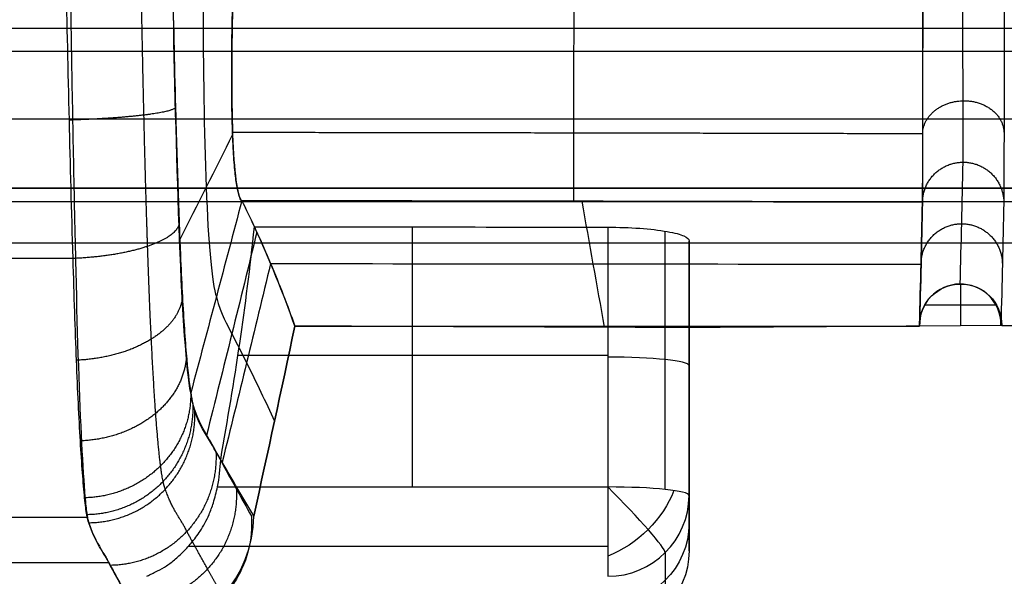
# Model space of a CAD drawing. Header units: millimetres. Extents: x -600 to 600, y -3 to 460.
# Tile 62 of 123: x 24 to 96, y 101 to 142. Entities that reach past the tile are written whole.
import ezdxf

# ---------------------------------------------------------------- set-up
doc = ezdxf.new("R2010")
doc.units = ezdxf.units.MM
doc.header["$MEASUREMENT"] = 0
doc.layers.add('Predefinito', color=7, linetype='Continuous', true_color=0x000000)

msp = doc.modelspace()

# ---------------------------------------------------------------- linework, layer by layer
at = {"layer": 'Predefinito'}
for p, q in [((572.741, 135.125, 94.359), (-572.725, 135.125, 94.359)), ((-578.361, 130.036, 125.002), (578.372, 130.041, 124.972)), ((578.366, 130.036, 125.002), (-578.361, 130.036, 125.002)), ((578.366, 129.022, 128.331), (-578.361, 129.022, 128.331)), ((52.476, 107.975, 74.879), (52.476, 127.167, 74.879)), ((66.865, 127.149, 74.879), (66.865, 107.975, 74.879)), ((71.108, 107.791, 76.627), (71.108, 126.853, 76.627)), ((-578.361, 125.997, 130), (578.366, 125.997, 130)), ((578.355, 125.967, 130), (-578.361, 125.957, 130)), ((72.865, 107.346, 80.846), (72.865, 126.153, 80.846)), ((27.615, 124.841, 15.633), (-0.392, 124.834, 15.634)), ((72.865, 105.305, 100.239), (72.865, 122.98, 100.239)), ((92.898, 119.87, 119), (92.898, 122.953, 119)), ((95.546, 121.398, 119), (90.242, 121.398, 119)), ((72.865, 119.849, 119.632), (72.865, 103.264, 119.632)), ((89.869, 119.841, 119), (89.868, 119.841, 119)), ((89.869, 119.841, 119), (89.868, 119.841, 119)), ((95.929, 119.899, 119), (89.869, 119.841, 119)), ((95.929, 119.899, 119), (249.656, 119.806, 119)), ((66.865, 117.669, 74.879), (39.593, 117.669, 74.879)), ((72.865, 116.75, 80.846), (72.865, 112.667, 119.632)), ((38.087, 107.975, 74.879), (66.865, 107.975, 74.879)), ((72.865, 103.264, 119.632), (72.865, 107.346, 80.846)), ((28.497, 105.72, 37.307), (-0.472, 105.713, 37.307)), ((66.865, 103.571, 76.183), (35.92, 103.571, 76.183)), ((71.108, 103.127, 80.402), (71.108, 99.045, 119.188)), ((30.078, 102.384, 67.464), (-0.552, 102.376, 67.464))]:
    msp.add_line(p, q, dxfattribs=at)
at = {"layer": 'Predefinito', "extrusion": (-0.0017, -0.034759, -0.999394)}
msp.add_arc((86.668, -131.047, -68.165), 3.002, 176.5058, 177.61778, dxfattribs=at)
at = {"layer": 'Predefinito', "extrusion": (-0.001697, -0.03582, -0.999357)}
msp.add_arc((86.87, -130.843, -68.299), 3.002, 173.4628, 176.59452, dxfattribs=at)
at = {"layer": 'Predefinito', "extrusion": (-7.35598e-15, 0.994507, 0.104672)}
msp.add_arc((-66.865, 68.163, 124.754), 6, 180, 270, dxfattribs=at)
at = {"layer": 'Predefinito', "extrusion": (-1, 0, 0)}
msp.add_arc((-107.346, 80.846, -66.865), 6, 263.99171, 353.99171, dxfattribs=at)
at = {"layer": 'Predefinito', "extrusion": (-3.15682e-15, 0.994507, 0.104672)}
msp.add_arc((-66.865, 69.166, 115.219), 6, 180, 270, dxfattribs=at)
at = {"layer": 'Predefinito', "extrusion": (0.707107, 0.703222, 0.074014)}
msp.add_arc((28.964, 71.513, 128.753), 6, 184.2563, 274.2563, dxfattribs=at)
at = {"layer": 'Predefinito', "extrusion": (-0.503912, 0.574574, -0.644932)}
msp.add_arc((-121.051, 85.402, -24.156), 6, 229.39203, 299.49268, dxfattribs=at)
at = {"layer": 'Predefinito', "extrusion": (4.05025e-15, -0.104672, 0.994507)}
msp.add_arc((66.865, 115.219, 69.166), 6, 270, 360, dxfattribs=at)
at = {"layer": 'Predefinito', "extrusion": (-1.51885e-15, 0.104672, -0.994507)}
msp.add_arc((-66.865, 115.219, -88.666), 6, 180, 270, dxfattribs=at)
at = {"layer": 'Predefinito', "extrusion": (6.8497e-16, 0.104672, -0.994507)}
msp.add_arc((-66.865, 115.219, -108.166), 6, 180, 270, dxfattribs=at)
at = {"layer": 'Predefinito'}
for points, knots in [([(34.589, 155.611, 20.946), (34.694, 149.071, 21.345), (34.818, 142.52, 21.004), (34.991, 136.005, 21.543), (35.01, 135.326, 21.6), (35.028, 134.647, 21.667), (35.048, 133.969, 21.748)], [-171.042443, -171.042443, -171.042443, -171.042443, -151.339065, -151.339065, -151.339065, -149.276278, -149.276278, -149.276278, -149.276278]), ([(28.599, 105.335, 39.636), (28.547, 105.484, 38.771), (28.447, 105.786, 36.375), (28.238, 107.532, 30.631), (27.973, 111.069, 24.803), (27.68, 117.071, 19.036), (27.513, 122.092, 16.515), (27.439, 124.841, 15.633), (27.331, 128.361, 14.531), (27.24, 131.807, 14.001), (27.163, 135.054, 13.697), (26.988, 142.394, 13.057), (26.863, 148.923, 13.361), (26.758, 154.975, 12.951)], [118.781, 118.781, 118.781, 118.781, 121.744714, 124.708428, 130.708483, 136.660536, 142.612588, 142.612588, 142.612588, 151.339065, 151.339065, 151.339065, 171.042443, 171.042443, 171.042443, 171.042443]), ([(27.102, 155.318, 12.93), (27.105, 154.988, 12.951), (27.109, 154.659, 12.971), (27.117, 153.999, 13.008), (27.121, 153.669, 13.025), (27.133, 152.678, 13.072), (27.141, 152.017, 13.097), (27.167, 150.029, 13.161), (27.184, 148.702, 13.188), (27.24, 144.718, 13.257), (27.28, 142.06, 13.289), (27.368, 136.771, 13.524), (27.415, 134.14, 13.728), (27.493, 130.245, 14.315), (27.52, 128.956, 14.557), (27.563, 127.038, 15.008), (27.578, 126.401, 15.173), (27.601, 125.451, 15.446), (27.609, 125.135, 15.541), (27.623, 124.504, 15.739), (27.629, 124.191, 15.845), (27.744, 118.899, 17.736), (27.892, 114.487, 21.018), (28.144, 109.586, 27.257), (28.233, 108.239, 29.556), (28.358, 106.754, 33.215), (28.398, 106.349, 34.469), (28.453, 105.966, 36.069), (28.464, 105.895, 36.39), (28.487, 105.766, 37.036), (28.498, 105.71, 37.361), (28.536, 105.543, 38.335), (28.563, 105.437, 38.985), (28.599, 105.335, 39.636)], [-171.472511, -171.472511, -171.472511, -171.472511, -170.649389, -170.649389, -169.826266, -169.826266, -168.18002, -168.18002, -164.88753, -164.88753, -158.304538, -158.304538, -151.713789, -151.713789, -148.422387, -148.422387, -146.776687, -146.776687, -145.953836, -145.953836, -145.130986, -145.130986, -131.952216, -131.952216, -125.362284, -125.362284, -122.071642, -122.071642, -121.248982, -121.248982, -120.426321, -120.426321, -118.781, -118.781, -118.781, -118.781]), ([(39.219, 144.24, 48.992), (39.121, 140.453, 49.164), (39.101, 136.755, 50.74), (39.306, 131.237, 55.937), (39.535, 129.452, 59.538), (39.879, 129.091, 63.298)], [117.643101, 117.643101, 117.643101, 117.643101, 131.810457, 131.810457, 145.977813, 145.977813, 145.977813, 145.977813]), ([(39.879, 129.068, 63.296), (39.83, 129.125, 62.76), (39.781, 129.212, 62.206), (39.685, 129.46, 61.054), (39.637, 129.622, 60.455), (39.542, 130.047, 59.209), (39.496, 130.311, 58.561), (39.405, 130.984, 57.205), (39.361, 131.393, 56.498), (39.299, 132.178, 55.388), (39.279, 132.469, 55.011), (39.241, 133.125, 54.24), (39.223, 133.49, 53.848), (39.189, 134.367, 53.007), (39.175, 134.867, 52.583), (39.153, 135.892, 51.815), (39.145, 136.422, 51.465), (39.13, 138.183, 50.446), (39.135, 139.46, 49.923), (39.165, 141.919, 49.247), (39.189, 143.1, 49.07), (39.219, 144.24, 49.017)], [-145.977813, -145.977813, -145.977813, -145.977813, -142.657269, -142.657269, -139.339369, -139.339369, -136.02092, -136.02092, -132.701039, -132.701039, -131.040881, -131.040881, -129.380724, -129.380724, -127.52406, -127.52406, -125.667397, -125.667397, -121.506181, -121.506181, -117.643101, -117.643101, -117.643101, -117.643101]), ([(37.029, 143.58, 35.068), (37.03, 138.881, 35.302), (37.101, 134.184, 36.163), (37.403, 126.013, 40.493), (37.677, 122.979, 44.561), (38.004, 122.001, 49.152)], [117.643101, 117.643101, 117.643101, 117.643101, 131.810457, 131.810457, 145.977813, 145.977813, 145.977813, 145.977813]), ([(90.077, 128.911, 63.57), (90.078, 129.017, 62.636), (90.081, 129.238, 61.726), (90.087, 129.841, 59.975), (90.092, 130.228, 59.13), (90.1, 131.121, 57.516), (90.104, 131.621, 56.764), (90.11, 132.712, 55.339), (90.111, 133.308, 54.66), (90.111, 134.61, 53.367), (90.109, 135.281, 52.786), (90.104, 136.686, 51.724), (90.101, 137.421, 51.241), (90.096, 138.987, 50.382), (90.094, 139.793, 50.017), (90.093, 141.454, 49.445), (90.095, 142.31, 49.236), (90.097, 143.186, 49.131)], [56.1943315, 56.1943315, 56.1943315, 56.1943315, 56.2991576, 56.2991576, 56.4039786, 56.4039786, 56.5115758, 56.5115758, 56.6186545, 56.6186545, 56.7260905, 56.7260905, 56.8334282, 56.8334282, 56.9382537, 56.9382537, 57.0430533, 57.0430533, 57.0430533, 57.0430533]), ([(36.114, 114.914, 35.007), (35.809, 116.507, 29.584), (35.494, 120.79, 25.049), (35.099, 131.613, 21.586), (34.938, 137.308, 21.441), (34.84, 142.919, 21.144)], [-145.977813, -145.977813, -145.977813, -145.977813, -131.810457, -131.810457, -117.643101, -117.643101, -117.643101, -117.643101]), ([(-567.312, 140.013, 64.925), (-472.758, 140.041, 64.756), (-378.205, 140.069, 64.584), (-189.098, 140.12, 64.279), (-94.545, 140.141, 64.151), (47.286, 140.141, 64.153), (94.562, 140.135, 64.186), (189.116, 140.118, 64.292), (236.392, 140.106, 64.365), (330.946, 140.08, 64.521), (378.222, 140.066, 64.604), (472.776, 140.039, 64.767), (520.052, 140.026, 64.847), (567.329, 140.012, 64.932)], [-1231.631239, -1231.631239, -1231.631239, -1231.631239, -947.941361, -947.941361, -664.251405, -664.251405, -522.406489, -522.406489, -380.561607, -380.561607, -238.71673, -238.71673, -96.871851, -96.871851, -96.871851, -96.871851]), ([(35.048, 133.969, 21.748), (35.106, 131.954, 21.973), (35.171, 129.971, 22.295), (35.261, 127.511, 22.926), (35.279, 127.023, 23.063), (35.318, 126.017, 23.372), (35.334, 125.597, 23.514), (35.395, 124.134, 24.102), (35.437, 123.231, 24.568), (35.572, 120.628, 26.225), (35.673, 119.101, 27.634), (35.887, 116.609, 30.874), (35.998, 115.646, 32.695), (36.102, 115.027, 34.638)], [125.162302, 125.162302, 125.162302, 125.162302, 130.232657, 130.232657, 131.501282, 131.501282, 132.859942, 132.859942, 135.437838, 135.437838, 140.564364, 140.564364, 145.65543, 145.65543, 145.65543, 145.65543]), ([(40.81, 127.172, 74.879), (40.871, 127.043, 75.658), (40.93, 126.914, 76.436), (41.343, 126.015, 81.855), (41.681, 125.245, 86.496), (42.652, 122.933, 100.422), (43.243, 121.389, 109.71), (43.793, 119.846, 119)], [160.661425, 160.661425, 160.661425, 160.661425, 163.622145, 163.622145, 181.266477, 181.266477, 216.55514, 216.55514, 216.55514, 216.55514]), ([(66.865, 127.149, 74.879), (67.678, 127.148, 74.879), (68.477, 127.12, 75.043), (69.966, 127.013, 75.675), (70.667, 126.933, 76.152), (71.81, 126.729, 77.37), (72.221, 126.616, 78.054), (72.748, 126.383, 79.455), (72.865, 126.265, 80.17), (72.865, 126.153, 80.846)], [0, 0, 0, 0, 2.433054, 2.433054, 4.854856, 4.854856, 7.158706, 7.158706, 9.460528, 9.460528, 9.460528, 9.460528]), ([(95.867, 119.953, 119.001), (95.867, 120.761, 118.998), (95.543, 121.532, 118.997), (94.39, 122.66, 118.997), (93.616, 122.967, 119), (92.001, 122.936, 119.002), (91.234, 122.595, 119.002), (90.13, 121.419, 119), (89.84, 120.643, 119), (89.869, 119.841, 119)], [0.049644, 0.049644, 0.049644, 0.049644, 2.4236, 2.4236, 4.788647, 4.788647, 7.171101, 7.171101, 9.527286, 9.527286, 9.527286, 9.527286]), ([(89.868, 119.841, 119), (89.867, 119.877, 119), (89.866, 119.913, 119), (89.866, 121.605, 119), (91.223, 122.95, 119), (94.571, 122.955, 119), (95.929, 121.613, 119), (95.929, 119.899, 119)], [-9.527286, -9.527286, -9.527286, -9.527286, -9.424543, -9.424543, -4.71336, -4.71336, 0, 0, 0, 0]), ([(38.004, 122.001, 49.152), (38.387, 120.632, 54.86), (38.775, 119.988, 60.721), (39.517, 118.562, 72.369), (39.881, 117.865, 78.201), (40.95, 115.684, 95.684), (41.631, 114.272, 107.346), (42.293, 112.835, 119.006)], [145.977813, 145.977813, 145.977813, 145.977813, 163.622145, 163.622145, 181.266477, 181.266477, 216.55514, 216.55514, 216.55514, 216.55514]), ([(36.102, 115.027, 34.638), (36.105, 115.005, 34.692), (36.108, 114.983, 34.747), (36.163, 114.603, 35.711), (36.214, 114.316, 36.649), (36.315, 113.904, 38.56), (36.364, 113.779, 39.532), (36.416, 113.622, 40.494)], [-124.886933, -124.886933, -124.886933, -124.886933, -124.708428, -124.708428, -121.744714, -121.744714, -118.781, -118.781, -118.781, -118.781]), ([(40.759, 105.831, 119), (39.984, 107.162, 104.974), (39.209, 108.443, 90.942), (38.047, 110.493, 69.907), (37.659, 111.115, 62.884), (36.888, 112.426, 48.867), (36.488, 112.945, 41.785), (36.114, 114.914, 35.007)], [-216.545402, -216.545402, -216.545402, -216.545402, -181.266477, -181.266477, -163.622145, -163.622145, -145.977813, -145.977813, -145.977813, -145.977813]), ([(36.416, 113.622, 40.494), (36.934, 112.141, 50.193), (37.448, 111.649, 60.015), (37.972, 110.584, 69.792), (38.473, 109.626, 79.212), (38.974, 108.753, 88.642), (39.476, 107.842, 98.07), (39.847, 107.167, 105.053), (40.219, 106.493, 112.036), (40.591, 105.821, 119.02)], [-118.781, -118.781, -118.781, -118.781, -89.261468, -89.261468, -89.261468, -60.806566, -60.806566, -60.806566, -39.72844, -39.72844, -39.72844, -39.72844]), ([(32.865, 101.379, 80.218), (32.941, 101.411, 79.916), (33.045, 101.463, 79.635), (33.279, 101.582, 79.169), (33.389, 101.638, 78.988), (33.712, 101.807, 78.521), (33.939, 101.926, 78.258), (34.28, 102.129, 77.88), (34.391, 102.199, 77.76), (34.613, 102.351, 77.52), (34.722, 102.433, 77.399), (35.053, 102.703, 77.035), (35.272, 102.901, 76.805), (35.715, 103.342, 76.368), (35.935, 103.579, 76.166), (36.381, 104.113, 75.781), (36.601, 104.404, 75.605), (37.057, 105.102, 75.266), (37.273, 105.499, 75.12), (37.584, 106.218, 74.946), (37.689, 106.504, 74.898), (37.905, 107.189, 74.836), (38.003, 107.577, 74.837), (38.087, 107.975, 74.879)], [-10.962215, -10.962215, -10.962215, -10.962215, -10.023438, -10.023438, -9.360082, -9.360082, -8.244521, -8.244521, -7.71042, -7.71042, -7.159618, -7.159618, -6.02339, -6.02339, -4.866073, -4.866073, -3.632036, -3.632036, -2.164166, -2.164166, -1.226581, -1.226581, 0, 0, 0, 0]), ([(28.599, 105.335, 39.636), (28.934, 104.31, 46.194), (29.283, 103.741, 52.823), (29.73, 102.998, 61.106), (29.82, 102.848, 62.762), (29.956, 102.609, 65.245), (30.001, 102.527, 66.072), (30.092, 102.357, 67.726), (30.138, 102.27, 68.552), (30.273, 102.013, 71.032), (30.361, 101.845, 72.685), (30.539, 101.512, 75.992), (30.628, 101.347, 77.646), (30.896, 100.858, 82.607), (31.074, 100.537, 85.914), (31.432, 99.895, 92.531), (31.611, 99.572, 95.839), (32.149, 98.596, 105.766), (32.507, 97.947, 112.385), (32.865, 97.298, 119.004)], [-118.781, -118.781, -118.781, -118.781, -98.924706, -98.924706, -93.958955, -93.958955, -91.47608, -91.47608, -88.993205, -88.993205, -84.028494, -84.028494, -79.063784, -79.063784, -69.140343, -69.140343, -59.212018, -59.212018, -39.348978, -39.348978, -39.348978, -39.348978]), ([(32.865, 97.298, 119.004), (32.48, 97.995, 111.894), (32.095, 98.693, 104.783), (31.711, 99.392, 97.671), (31.201, 100.317, 88.268), (30.691, 101.206, 78.825), (30.182, 102.187, 69.356), (29.65, 103.257, 59.731), (29.127, 103.744, 49.977), (28.599, 105.335, 39.636)], [39.341698, 39.341698, 39.341698, 39.341698, 60.806566, 60.806566, 60.806566, 89.261468, 89.261468, 89.261468, 118.781, 118.781, 118.781, 118.781]), ([(40.591, 105.821, 119.02), (40.645, 104.963, 119.018), (40.566, 104.105, 119.014), (40.233, 102.797, 119.009), (40.072, 102.342, 119.007), (39.643, 101.404, 119.003), (39.375, 100.946, 119.001), (38.886, 100.274, 118.999), (38.703, 100.05, 118.999), (38.309, 99.618, 118.998), (38.102, 99.414, 118.998), (37.4, 98.799, 118.998), (36.87, 98.437, 118.999), (35.738, 97.857, 119), (35.142, 97.638, 119.001), (33.977, 97.368, 119.003), (33.429, 97.303, 119.003), (32.865, 97.298, 119.004)], [-12.972786, -12.972786, -12.972786, -12.972786, -10.387318, -10.387318, -8.910409, -8.910409, -7.283583, -7.283583, -6.407181, -6.407181, -5.526355, -5.526355, -3.599843, -3.599843, -1.698273, -1.698273, 0, 0, 0, 0])]:
    msp.add_open_spline(points, degree=3, knots=knots, dxfattribs=at)
for points, weights, degree, knots in [([(34.239, 107.812, 39.708), (34.187, 107.96, 38.819), (34.078, 108.253, 36.561), (33.827, 109.862, 31.403), (33.528, 113.128, 26.057), (33.2, 118.657, 20.823), (33.016, 123.246, 18.545), (32.935, 125.737, 17.767), (32.824, 129.025, 16.754), (32.734, 132.296, 16.259), (32.664, 135.423, 15.981), (32.499, 142.511, 15.381), (32.395, 149.037, 15.698), (32.302, 155.217, 15.291)], [1.00763916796, 1.00761289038, 1.00843925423, 1.01162315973, 1.01426529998, 1.01707163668, 1.01838666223, 1.01900214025, 1.01933223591, 1.01921887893, 1.01869492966, 1.01808739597, 1.01648901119, 1.01559796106], 3, [118.781, 118.781, 118.781, 118.781, 121.744714, 124.708428, 130.708483, 136.660536, 142.612588, 142.612588, 142.612588, 151.339065, 151.339065, 151.339065, 171.042443, 171.042443, 171.042443, 171.042443]), ([(567.335, 142.033, 61.413), (529.227, 142.014, 61.37), (441.005, 141.969, 61.282), (302.294, 141.898, 61.141), (151.373, 141.823, 61.01), (-50.455, 141.779, 60.932), (-291.679, 141.89, 61.111), (-479.268, 141.99, 61.314), (-567.297, 142.033, 61.414)], [0.88186882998, 0.883985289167, 0.888930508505, 0.896695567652, 0.904579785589, 0.909286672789, 0.897799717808, 0.886706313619, 0.881804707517], 3, [96.886286, 96.886286, 96.886286, 96.886286, 211.482434, 362.393886, 513.304878, 664.215871, 966.038289, 1231.528574, 1231.528574, 1231.528574, 1231.528574]), ([(34.991, 136.005, 21.543), (34.951, 135.701, 18.273), (32.664, 135.423, 15.981), (30.377, 135.145, 13.689), (27.163, 135.054, 13.697)], [1, 0.933670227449, 1.01869492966, 0.933670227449, 1], 2, [0, 0, 0, 0.5, 0.5, 1, 1, 1]), ([(90.111, 134.304, 53.563), (90.455, 136.431, 55.055), (93.073, 136.48, 55.003), (96.077, 136.537, 54.945), (96.093, 134.081, 53.21)], [0.949993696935, 0.734711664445, 1, 0.707106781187, 1], 2, [-8.98064, -8.98064, -8.98064, -4.712389, -4.712389, 0, 0, 0]), ([(90.077, 128.969, 63.568), (90.098, 131.946, 63.461), (93.078, 131.947, 63.456), (96.08, 131.947, 63.451), (96.08, 128.947, 63.558)], [0.996929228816, 0.708650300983, 1, 0.707106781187, 1], 2, [-9.399945, -9.399945, -9.399945, -4.71239, -4.71239, 0, 0, 0]), ([(35.263, 127.458, 22.944), (35.168, 126.495, 19.889), (32.935, 125.737, 17.767), (30.65, 124.961, 15.596), (27.439, 124.841, 15.633)], [0.997264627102, 0.935756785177, 1.01900214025, 0.933951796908, 1], 2, [0.0106113, 0.0106113, 0.0106113, 0.5, 0.5, 1, 1, 1]), ([(89.978, 124.205, 91.566), (89.971, 124.304, 91.564), (89.971, 124.404, 91.562), (89.971, 127.404, 91.508), (92.972, 127.404, 91.506), (95.972, 127.405, 91.503), (95.972, 124.405, 91.557)], [0.974043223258, 0.986389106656, 1, 0.707106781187, 1, 0.707106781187, 1], 2, [-9.643765, -9.643765, -9.643765, -9.424778, -9.424778, -4.712389, -4.712389, 0, 0, 0]), ([(35.501, 122.004, 25.355), (35.344, 120.226, 22.841), (33.208, 118.889, 21.121), (30.918, 117.456, 19.275), (27.687, 117.328, 19.364)], [0.992140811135, 0.937334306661, 1.01693392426, 0.932056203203, 1], 2, [0.0310924, 0.0310924, 0.0310924, 0.5, 0.5, 1, 1, 1]), ([(35.795, 117.682, 29.483), (35.693, 115.228, 27.532), (33.532, 113.413, 26.234), (31.237, 111.486, 24.854), (27.976, 111.376, 24.991)], [0.992853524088, 0.93412706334, 1.01421237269, 0.929561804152, 1], 2, [0.0269653, 0.0269653, 0.0269653, 0.5, 0.5, 1, 1, 1]), ([(36.111, 114.961, 34.802), (36.194, 111.829, 33.555), (33.891, 109.537, 32.784), (31.589, 107.245, 32.012), (28.291, 107.176, 32.182)], [1, 0.926365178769, 1.01072464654, 0.926365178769, 1], 2, [0, 0, 0, 0.5, 0.5, 1, 1, 1]), ([(36.265, 114.11, 37.604), (36.381, 110.795, 36.879), (34.074, 108.38, 36.482), (31.767, 105.966, 36.086), (28.446, 105.927, 36.261)], [1, 0.924443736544, 1.00862822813, 0.924443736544, 1], 2, [0, 0, 0, 0.5, 0.5, 1, 1, 1]), ([(28.599, 105.335, 39.636), (31.93, 105.364, 39.454), (34.239, 107.812, 39.708), (36.548, 110.259, 39.961), (36.416, 113.622, 40.494)], [1, 0.923537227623, 1.00763916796, 0.923537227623, 1], 2, [-1, -1, -1, -0.5, -0.5, 0, 0, 0]), ([(37.971, 110.598, 69.793), (38.142, 107.188, 69.431), (35.829, 104.697, 69.302), (33.516, 102.206, 69.172), (30.159, 102.187, 69.357)], [1, 0.92126269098, 1.00515750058, 0.92126269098, 1], 2, [0, 0, 0, 0.5, 0.5, 1, 1, 1]), ([(39.474, 107.87, 98.073), (39.674, 104.44, 97.724), (37.357, 101.925, 97.606), (35.041, 99.411, 97.488), (31.665, 99.392, 97.674)], [1, 0.919670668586, 1.00342050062, 0.919670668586, 1], 2, [0, 0, 0, 0.5, 0.5, 1, 1, 1]), ([(38.514, 99.843, 118.999), (38.128, 100.536, 111.871), (37.743, 101.23, 104.74), (37.357, 101.925, 97.606), (36.849, 102.843, 88.2), (36.34, 103.725, 78.763), (35.829, 104.697, 69.302), (35.301, 105.76, 59.632), (34.78, 106.243, 49.873), (34.239, 107.812, 39.708)], [1.00218418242, 1.00259158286, 1.00300366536, 1.00342050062, 1.00393577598, 1.00451469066, 1.00515750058, 1.00548101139, 1.00603162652, 1.00763916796], 3, [39.282234, 39.282234, 39.282234, 39.282234, 60.806566, 60.806566, 60.806566, 89.261468, 89.261468, 89.261468, 118.781, 118.781, 118.781, 118.781])]:
    msp.add_rational_spline(points, weights, degree=degree, knots=knots, dxfattribs=at)
for points in [[(93.078, 131.953, 63.382), (93.073, 132.533, 56.883), (93.087, 138.817, 51.573), (93.032, 145.098, 51.912)], [(96.114, 144.57, 48.975), (96.108, 136.434, 49.047), (96.073, 129.486, 55.761), (96.08, 128.947, 63.558)], [(39.203, 133.996, 53.339), (37.903, 131.395, 43.323), (36.602, 128.801, 33.332), (35.296, 126.202, 23.317)], [(92.867, 122.952, 119.001), (92.938, 125.95, 100.484), (93.008, 128.948, 81.972), (93.078, 131.947, 63.456)], [(39.879, 129.091, 63.298), (38.632, 124.35, 53.84), (37.382, 119.651, 44.464), (36.114, 114.914, 35.007)], [(39.877, 129.125, 63.196), (56.606, 129.105, 63.199), (73.336, 129.072, 63.205), (90.065, 129.027, 63.213)], [(40.81, 127.181, 74.881), (40.511, 127.829, 70.985), (40.2, 128.477, 67.09), (39.877, 129.125, 63.196)], [(39.879, 129.091, 63.298), (40.202, 128.452, 67.158), (40.512, 127.812, 71.018), (40.81, 127.172, 74.879)], [(90.071, 128.982, 63.208), (73.34, 129.021, 63.251), (56.61, 129.05, 63.28), (39.879, 129.068, 63.296)], [(66.636, 119.764, 119.483), (66.082, 122.869, 100.731), (65.527, 125.975, 81.98), (64.972, 129.081, 63.229)], [(89.867, 119.952, 119), (89.938, 122.95, 100.522), (90.007, 125.948, 82.047), (90.076, 128.946, 63.568)], [(90.077, 128.969, 63.568), (90.008, 125.928, 82.044), (89.939, 122.886, 100.522), (89.868, 119.841, 119)], [(89.868, 119.841, 119), (89.94, 122.81, 100.524), (90.012, 125.778, 82.052), (90.083, 128.747, 63.575)], [(90.065, 129.027, 63.213), (90.069, 129.008, 63.332), (90.073, 128.988, 63.45), (90.077, 128.969, 63.568)], [(90.077, 128.959, 63.392), (90.077, 128.968, 63.272), (90.077, 128.978, 63.152), (90.077, 128.99, 63.033)], [(96.08, 128.947, 63.558), (96.009, 125.949, 82.04), (95.938, 122.951, 100.519), (95.867, 119.953, 119.001)], [(38.322, 109.985, 74.879), (39.365, 115.946, 74.879), (40.192, 121.147, 74.879), (40.81, 127.172, 74.879)], [(43.793, 119.846, 119), (42.922, 122.292, 104.287), (41.948, 124.737, 89.581), (40.81, 127.181, 74.881)], [(40.81, 127.172, 74.879), (49.495, 127.173, 74.879), (58.18, 127.163, 74.879), (66.865, 127.149, 74.879)], [(40.99, 126.785, 77.215), (39.764, 121.744, 70.056), (38.538, 116.804, 63.034), (37.273, 111.771, 55.876)], [(72.865, 126.153, 80.846), (72.865, 124.033, 93.774), (72.865, 121.913, 106.701), (72.865, 119.849, 119.632)], [(42.005, 124.474, 91.138), (40.828, 119.531, 86.35), (39.659, 114.743, 81.708), (38.434, 109.81, 76.92)], [(89.973, 124.388, 91.393), (73.989, 124.411, 91.386), (58.005, 124.427, 91.38), (42.021, 124.438, 91.377)], [(40.759, 105.831, 119), (41.806, 110.565, 119), (42.792, 115.102, 119), (43.793, 119.846, 119)], [(43.793, 119.846, 119), (42.792, 115.102, 119.004), (41.806, 110.565, 119.008), (40.759, 105.831, 119.012)], [(43.793, 119.846, 119), (53.484, 119.847, 119), (63.174, 119.848, 119), (72.865, 119.849, 119)], [(70.563, 119.749, 119.566), (61.638, 119.782, 119.377), (52.714, 119.814, 119.188), (43.793, 119.846, 119)], [(72.865, 119.849, 119), (78.533, 119.846, 119), (84.2, 119.844, 119), (89.868, 119.841, 119)], [(89.868, 119.841, 119), (84.638, 119.81, 119.189), (79.408, 119.78, 119.378), (74.176, 119.749, 119.567)], [(74.176, 119.749, 119.567), (72.971, 119.749, 119.566), (71.767, 119.749, 119.566), (70.563, 119.749, 119.566)], [(38.087, 107.975, 74.879), (38.224, 108.64, 74.879), (38.277, 109.31, 74.879), (38.322, 109.985, 74.879)], [(32.865, 97.297, 119), (37.36, 97.418, 119), (40.702, 101.359, 119), (40.759, 105.831, 119)], [(40.759, 105.831, 119.012), (40.759, 105.831, 119.008), (40.759, 105.831, 119.004), (40.759, 105.831, 119)]]:
    msp.add_open_spline(points, degree=3, dxfattribs=at)
for points, weights in [([(64.364, 129.034, 63.263), (64.366, 129.91, 55.242), (64.374, 135.71, 49.66), (64.383, 143.718, 49.047)], [0.917572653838, 0.779295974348, 0.78288758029, 0.928347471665]), ([(90.098, 143.183, 49.09), (90.085, 135.408, 49.92), (90.074, 129.858, 55.432), (90.071, 128.982, 63.208)], [1, 0.85338252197, 0.853281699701, 1]), ([(39.198, 134.157, 53.214), (56.16, 134.138, 53.214), (73.121, 134.106, 53.214), (90.083, 134.061, 53.214)], [0.816863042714, 0.816863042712, 0.816863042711, 0.81686304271])]:
    msp.add_rational_spline(points, weights, degree=3, dxfattribs=at)

doc.saveas('drawing.dxf')
